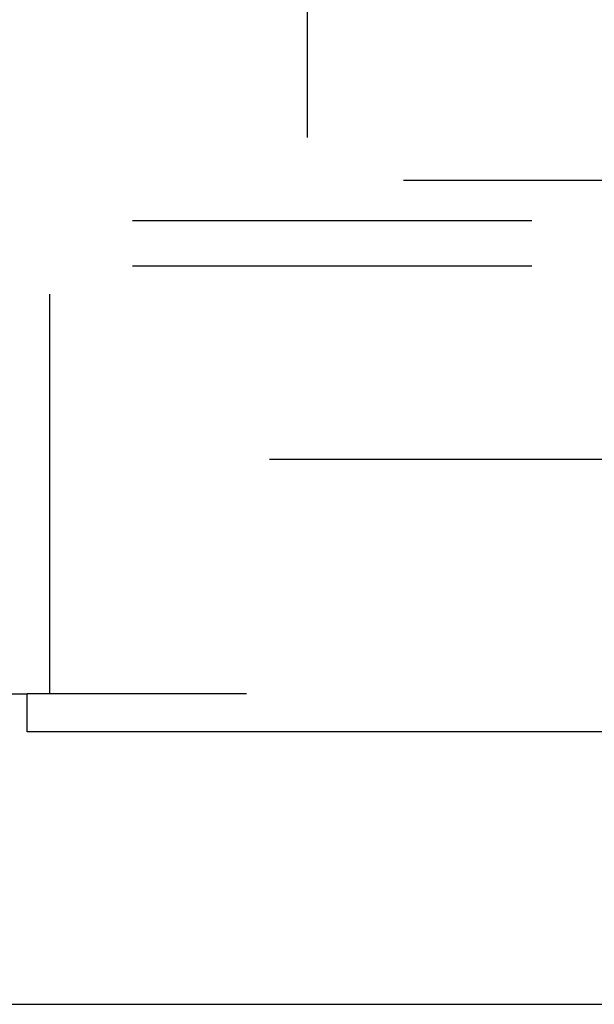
# Model space of a CAD drawing. Header units: inches. Extents: x 0 to 200, y 0 to 129.
# Tile 18 of 82: x 63.78 to 65.36, y 33.64 to 36.35. Entities that reach past the tile are written whole.
import ezdxf

# ---------------------------------------------------------------- set-up
doc = ezdxf.new("R2010")
doc.units = ezdxf.units.IN
doc.header["$LTSCALE"] = 11
doc.header["$MEASUREMENT"] = 0
doc.linetypes.add('HIDDEN', pattern=[0.2, 0.1, -0.1])
doc.layers.get('0').update_dxf_attribs({"linetype": 'CONTINUOUS'})
for name, color, linetype in [('DEFAULT_2', 8, 'HIDDEN'), ('RIGHT_DOOR_ASSEMBLY', 7, 'CONTINUOUS'), ('SUBPANEL', 7, 'CONTINUOUS')]:
    doc.layers.add(name, color=color, linetype=linetype)

msp = doc.modelspace()

# ---------------------------------------------------------------- linework, layer by layer
at = {"color": 7, "linetype": 'Continuous'}
msp.add_line((38.8709, 33.6406), (86.7669, 33.6406), dxfattribs=at)
at = {"layer": 'DEFAULT_2', "color": 8, "linetype": 'HIDDEN'}
for p, q in [((64.5689, 92.1255), (64.5689, 35.1555)), ((64.4649, 35.1406), (85.0689, 35.1406))]:
    msp.add_line(p, q, dxfattribs=at)
at = {"layer": 'RIGHT_DOOR_ASSEMBLY', "color": 8, "linetype": 'HIDDEN'}
for p, q in [((63.8604, 34.4946), (63.8604, 92.7866)), ((86.4019, 34.4946), (63.7984, 34.4946))]:
    msp.add_line(p, q, dxfattribs=at)
at = {"layer": 'RIGHT_DOOR_ASSEMBLY', "color": 7, "linetype": 'Continuous'}
for p in [(63.7564, 34.4946), (63.7984, 34.3906)]:
    msp.add_line(p, (63.7984, 34.4946), dxfattribs=at)
at = {"layer": 'RIGHT_DOOR_ASSEMBLY', "color": 3, "linetype": 'Continuous'}
msp.add_line((86.4019, 34.3906), (63.7984, 34.3906), dxfattribs=at)
at = {"layer": 'SUBPANEL', "color": 8, "linetype": 'HIDDEN'}
for p, q in [((42.8346, 35.9088), (82.8033, 35.9088)), ((82.7877, 35.7968), (42.8502, 35.7968)), ((82.7877, 35.6718), (42.8502, 35.6718))]:
    msp.add_line(p, q, dxfattribs=at)

doc.saveas('drawing.dxf')
